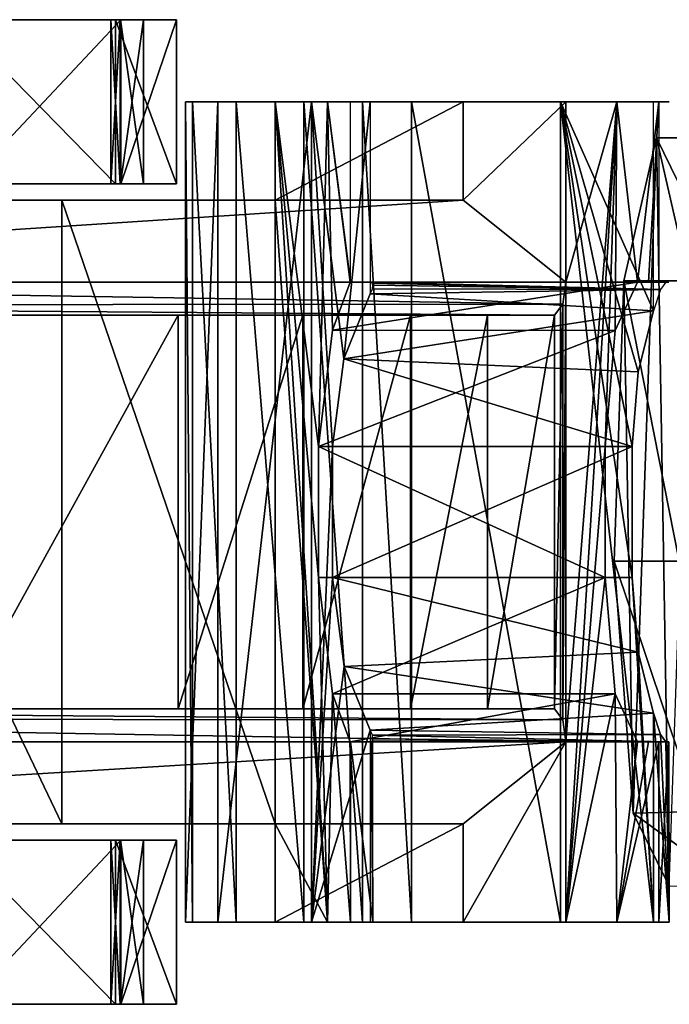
# Model space of a CAD drawing. Header units: millimetres. Extents: x -52 to 137, y -753 to 253.
# Tile 71 of 100: x 48 to 68, y -15 to 15. Entities that reach past the tile are written whole.
import ezdxf

# ---------------------------------------------------------------- set-up
doc = ezdxf.new("R2010")
doc.units = ezdxf.units.MM
doc.header["$LTSCALE"] = 65.185185
for name, color, linetype in [('31', 7, 'CONTINUOUS'), ('32', 7, 'CONTINUOUS'), ('33', 7, 'CONTINUOUS'), ('758', 7, 'CONTINUOUS'), ('759', 7, 'CONTINUOUS'), ('760', 7, 'CONTINUOUS'), ('766', 7, 'CONTINUOUS'), ('767', 7, 'CONTINUOUS'), ('771', 7, 'CONTINUOUS'), ('772', 7, 'CONTINUOUS'), ('773', 7, 'CONTINUOUS'), ('774', 7, 'CONTINUOUS'), ('775', 7, 'CONTINUOUS'), ('776', 7, 'CONTINUOUS'), ('777', 7, 'CONTINUOUS'), ('791', 7, 'CONTINUOUS'), ('792', 7, 'CONTINUOUS'), ('807', 7, 'CONTINUOUS'), ('808', 7, 'CONTINUOUS'), ('809', 7, 'CONTINUOUS'), ('810', 7, 'CONTINUOUS'), ('811', 7, 'CONTINUOUS'), ('813', 7, 'CONTINUOUS'), ('817', 7, 'CONTINUOUS'), ('818', 7, 'CONTINUOUS'), ('819', 7, 'CONTINUOUS'), ('820', 7, 'CONTINUOUS'), ('821', 7, 'CONTINUOUS'), ('822', 7, 'CONTINUOUS'), ('823', 7, 'CONTINUOUS'), ('824', 7, 'CONTINUOUS'), ('825', 7, 'CONTINUOUS'), ('826', 7, 'CONTINUOUS'), ('827', 7, 'CONTINUOUS'), ('828', 7, 'CONTINUOUS'), ('829', 7, 'CONTINUOUS'), ('830', 7, 'CONTINUOUS'), ('831', 7, 'CONTINUOUS'), ('832', 7, 'CONTINUOUS'), ('833', 7, 'CONTINUOUS'), ('838', 7, 'CONTINUOUS'), ('840', 7, 'CONTINUOUS'), ('841', 7, 'CONTINUOUS'), ('842', 7, 'CONTINUOUS'), ('843', 7, 'CONTINUOUS'), ('844', 7, 'CONTINUOUS')]:
    doc.layers.add(name, color=color, linetype=linetype)

msp = doc.modelspace()

# ---------------------------------------------------------------- linework, layer by layer
at = {"layer": '31', "linetype": 'Continuous'}
for points in [[(67.872, 11.402, -223.983), (68.869, 7.048, -231.768), (66.886, 7.048, -231.508), (67.872, 11.402, -223.983)], [(68.971, 9.151, -215.6), (69.855, 11.402, -224.243), (67.872, 11.402, -223.983), (68.971, 9.151, -215.6)], [(69.855, 11.402, -224.243), (68.869, 7.048, -231.768), (67.872, 11.402, -223.983), (69.855, 11.402, -224.243)], [(66.886, 7.048, -231.508), (68.567, -1.495, -234.067), (66.584, -1.495, -233.807), (66.886, 7.048, -231.508)], [(68.869, 7.048, -231.768), (68.567, -1.495, -234.067), (66.886, 7.048, -231.508), (68.869, 7.048, -231.768)]]:
    msp.add_3dface(points, dxfattribs=at)
at = {"layer": '32', "linetype": 'Continuous'}
for points in [[(66.584, -1.495, -233.807), (69.141, -9.13, -229.692), (67.165, -9.172, -229.377), (66.584, -1.495, -233.807)], [(68.567, -1.495, -234.067), (69.141, -9.13, -229.692), (66.584, -1.495, -233.807), (68.567, -1.495, -234.067)], [(69.141, -9.13, -229.692), (70.238, -11.408, -221.324), (67.165, -9.172, -229.377), (69.141, -9.13, -229.692)], [(67.165, -9.172, -229.377), (70.238, -11.408, -221.324), (68.266, -11.396, -220.975), (67.165, -9.172, -229.377)]]:
    msp.add_3dface(points, dxfattribs=at)
at = {"layer": '33', "linetype": 'Continuous'}
for points in [[(67.872, 11.402, -223.983), (66.886, 7.048, -231.508), (67.165, -9.172, -229.377), (67.872, 11.402, -223.983)], [(67.872, 11.402, -223.983), (67.165, -9.172, -229.377), (68.266, -11.396, -220.975), (67.872, 11.402, -223.983)], [(68.971, 9.151, -215.6), (67.872, 11.402, -223.983), (68.266, -11.396, -220.975), (68.971, 9.151, -215.6)], [(66.886, 7.048, -231.508), (66.584, -1.495, -233.807), (67.165, -9.172, -229.377), (66.886, 7.048, -231.508)]]:
    msp.add_3dface(points, dxfattribs=at)
at = {"layer": '758', "linetype": 'Continuous'}
for points in [[(51.401, 15, -208.198), (53.26, 15, -214.005), (9.673, 15, -208.998), (51.401, 15, -208.198)], [(9.673, 15, -208.998), (53.26, 15, -214.005), (10.579, 15, -211.864), (9.673, 15, -208.998)], [(46.516, 15, -204.55), (51.401, 15, -208.198), (9.673, 15, -202.298), (46.516, 15, -204.55)], [(9.673, 15, -202.298), (51.401, 15, -208.198), (9.673, 15, -208.998), (9.673, 15, -202.298)], [(10.579, 15, -211.864), (53.26, 15, -214.005), (12.963, 15, -213.696), (10.579, 15, -211.864)], [(12.963, 15, -213.696), (53.26, 15, -214.005), (26.805, 15, -218.194), (12.963, 15, -213.696)], [(15.154, 15, -274.484), (27.396, 15, -257.635), (51.565, 15, -270.819), (15.154, 15, -274.484)], [(46.864, 15, -276.18), (15.154, 15, -274.484), (51.565, 15, -270.819), (46.864, 15, -276.18)], [(26.805, 15, -218.194), (53.26, 15, -214.005), (29.305, 15, -220.01), (26.805, 15, -218.194)], [(53.172, 15, -259.207), (53.26, 15, -259.418), (27.396, 15, -257.635), (53.172, 15, -259.207)], [(27.396, 15, -257.635), (53.26, 15, -259.418), (53.26, 15, -263.893), (27.396, 15, -257.635)], [(52.26, 15, -259.118), (53.172, 15, -259.207), (27.396, 15, -257.635), (52.26, 15, -259.118)], [(51.553, 15, -258.824), (52.26, 15, -259.118), (27.396, 15, -257.635), (51.553, 15, -258.824)], [(51.26, 15, -258.122), (51.553, 15, -258.824), (27.396, 15, -257.635), (51.26, 15, -258.122)], [(51.549, 15, -257.417), (51.26, 15, -258.122), (27.396, 15, -257.635), (51.549, 15, -257.417)], [(29.525, 15, -253.453), (51.549, 15, -257.417), (27.396, 15, -257.635), (29.525, 15, -253.453)], [(51.565, 15, -270.819), (27.396, 15, -257.635), (53.26, 15, -263.893), (51.565, 15, -270.819)], [(53.26, 15, -214.005), (53.26, 15, -256.818), (29.305, 15, -220.01), (53.26, 15, -214.005)], [(29.305, 15, -220.01), (53.26, 15, -256.818), (30.26, 15, -222.949), (29.305, 15, -220.01)], [(52.26, 15, -257.118), (51.549, 15, -257.417), (29.525, 15, -253.453), (52.26, 15, -257.118)], [(52.96, 15, -257.118), (52.26, 15, -257.118), (29.525, 15, -253.453), (52.96, 15, -257.118)], [(53.167, 15, -257.036), (52.96, 15, -257.118), (29.525, 15, -253.453), (53.167, 15, -257.036)], [(53.26, 15, -256.818), (53.167, 15, -257.036), (29.525, 15, -253.453), (53.26, 15, -256.818)], [(30.26, 15, -248.818), (53.26, 15, -256.818), (29.525, 15, -253.453), (30.26, 15, -248.818)], [(30.26, 15, -222.949), (53.26, 15, -256.818), (30.26, 15, -248.818), (30.26, 15, -222.949)], [(52.96, 15, -259.118), (53.172, 15, -259.207), (52.26, 15, -259.118), (52.96, 15, -259.118)]]:
    msp.add_3dface(points, dxfattribs=at)
at = {"layer": '759', "linetype": 'Continuous'}
for points in [[(51.553, 15, -258.824), (51.26, 15, -258.122), (51.549, 10, -258.819), (51.553, 15, -258.824)], [(51.26, 15, -258.122), (51.549, 15, -257.417), (51.26, 10, -258.115), (51.26, 15, -258.122)], [(51.549, 10, -258.819), (51.26, 15, -258.122), (51.26, 10, -258.115), (51.549, 10, -258.819)], [(51.26, 10, -258.115), (51.549, 15, -257.417), (51.553, 10, -257.413), (51.26, 10, -258.115)], [(52.26, 10, -259.118), (51.553, 15, -258.824), (51.549, 10, -258.819), (52.26, 10, -259.118)], [(51.549, 15, -257.417), (52.26, 15, -257.118), (51.553, 10, -257.413), (51.549, 15, -257.417)], [(52.26, 15, -259.118), (51.553, 15, -258.824), (52.26, 10, -259.118), (52.26, 15, -259.118)], [(52.26, 15, -257.118), (52.26, 10, -257.118), (51.553, 10, -257.413), (52.26, 15, -257.118)]]:
    msp.add_3dface(points, dxfattribs=at)
at = {"layer": '760', "linetype": 'Continuous'}
for points in [[(52.26, 10, -259.118), (51.549, 10, -258.819), (16.115, 10, -273.162), (52.26, 10, -259.118)], [(52.26, 10, -259.118), (16.115, 10, -273.162), (52.96, 10, -259.118), (52.26, 10, -259.118)], [(51.549, 10, -258.819), (51.26, 10, -258.115), (16.115, 10, -273.162), (51.549, 10, -258.819)], [(16.115, 10, -273.162), (51.26, 10, -258.115), (27.396, 10, -257.635), (16.115, 10, -273.162)], [(52.96, 10, -259.118), (16.115, 10, -273.162), (53.167, 10, -259.201), (52.96, 10, -259.118)], [(53.167, 10, -259.201), (16.115, 10, -273.162), (53.26, 10, -259.418), (53.167, 10, -259.201)], [(53.26, 10, -259.418), (16.115, 10, -273.162), (53.26, 10, -263.893), (53.26, 10, -259.418)], [(53.26, 10, -263.893), (16.115, 10, -273.162), (51.565, 10, -270.819), (53.26, 10, -263.893)], [(51.565, 10, -270.819), (16.115, 10, -273.162), (46.864, 10, -276.18), (51.565, 10, -270.819)], [(26.383, 10, -218.057), (26.805, 10, -218.194), (53.26, 10, -214.005), (26.383, 10, -218.057)], [(46.516, 10, -204.55), (26.383, 10, -218.057), (51.401, 10, -208.198), (46.516, 10, -204.55)], [(51.401, 10, -208.198), (26.383, 10, -218.057), (53.26, 10, -214.005), (51.401, 10, -208.198)], [(26.805, 10, -218.194), (29.305, 10, -220.01), (53.26, 10, -214.005), (26.805, 10, -218.194)], [(51.553, 10, -257.413), (52.26, 10, -257.118), (27.396, 10, -257.635), (51.553, 10, -257.413)], [(27.396, 10, -257.635), (52.26, 10, -257.118), (53.178, 10, -257.025), (27.396, 10, -257.635)], [(51.26, 10, -258.115), (51.553, 10, -257.413), (27.396, 10, -257.635), (51.26, 10, -258.115)], [(29.525, 10, -253.453), (27.396, 10, -257.635), (53.26, 10, -256.818), (29.525, 10, -253.453)], [(53.26, 10, -256.818), (27.396, 10, -257.635), (53.178, 10, -257.025), (53.26, 10, -256.818)], [(29.305, 10, -220.01), (30.26, 10, -222.949), (53.26, 10, -214.005), (29.305, 10, -220.01)], [(30.26, 10, -248.818), (29.525, 10, -253.453), (53.26, 10, -214.005), (30.26, 10, -248.818)], [(53.26, 10, -214.005), (29.525, 10, -253.453), (53.26, 10, -256.818), (53.26, 10, -214.005)], [(30.26, 10, -222.949), (30.26, 10, -248.818), (53.26, 10, -214.005), (30.26, 10, -222.949)], [(53.178, 10, -257.025), (52.26, 10, -257.118), (52.96, 10, -257.118), (53.178, 10, -257.025)]]:
    msp.add_3dface(points, dxfattribs=at)
at = {"layer": '766', "linetype": 'Continuous'}
for points in [[(46.864, 15, -276.18), (51.565, 15, -270.819), (46.864, 10, -276.18), (46.864, 15, -276.18)], [(51.565, 15, -270.819), (51.565, 10, -270.819), (46.864, 10, -276.18), (51.565, 15, -270.819)], [(51.565, 15, -270.819), (53.26, 15, -263.893), (51.565, 10, -270.819), (51.565, 15, -270.819)], [(53.26, 15, -263.893), (53.26, 10, -263.893), (51.565, 10, -270.819), (53.26, 15, -263.893)]]:
    msp.add_3dface(points, dxfattribs=at)
at = {"layer": '767', "linetype": 'Continuous'}
for points in [[(53.26, 15, -263.893), (53.26, 15, -259.418), (53.26, 10, -259.418), (53.26, 15, -263.893)], [(53.26, 15, -263.893), (53.26, 10, -259.418), (53.26, 10, -263.893), (53.26, 15, -263.893)]]:
    msp.add_3dface(points, dxfattribs=at)
at = {"layer": '771', "linetype": 'Continuous'}
for points in [[(9.673, -15, -208.998), (10.58, -15, -211.865), (51.401, -15, -208.198), (9.673, -15, -208.998)], [(46.516, -15, -204.55), (9.673, -15, -208.998), (51.401, -15, -208.198), (46.516, -15, -204.55)], [(10.58, -15, -211.865), (12.963, -15, -213.696), (51.401, -15, -208.198), (10.58, -15, -211.865)], [(12.963, -15, -213.696), (26.805, -15, -218.194), (53.26, -15, -214.005), (12.963, -15, -213.696)], [(51.401, -15, -208.198), (12.963, -15, -213.696), (53.26, -15, -214.005), (51.401, -15, -208.198)], [(15.154, -15, -274.484), (46.864, -15, -276.18), (51.565, -15, -270.819), (15.154, -15, -274.484)], [(52.96, -15, -259.118), (15.154, -15, -274.484), (53.172, -15, -259.206), (52.96, -15, -259.118)], [(15.154, -15, -274.484), (52.96, -15, -259.118), (52.26, -15, -259.118), (15.154, -15, -274.484)], [(53.172, -15, -259.206), (15.154, -15, -274.484), (53.26, -15, -259.418), (53.172, -15, -259.206)], [(53.26, -15, -259.418), (15.154, -15, -274.484), (53.26, -15, -263.893), (53.26, -15, -259.418)], [(53.26, -15, -263.893), (15.154, -15, -274.484), (51.565, -15, -270.819), (53.26, -15, -263.893)], [(27.396, -15, -257.635), (15.154, -15, -274.484), (51.26, -15, -258.115), (27.396, -15, -257.635)], [(51.26, -15, -258.115), (15.154, -15, -274.484), (51.549, -15, -258.819), (51.26, -15, -258.115)], [(51.549, -15, -258.819), (15.154, -15, -274.484), (52.26, -15, -259.118), (51.549, -15, -258.819)], [(26.805, -15, -218.194), (29.305, -15, -220.01), (53.26, -15, -214.005), (26.805, -15, -218.194)], [(29.525, -15, -253.453), (27.396, -15, -257.635), (53.26, -15, -256.818), (29.525, -15, -253.453)], [(53.26, -15, -256.818), (27.396, -15, -257.635), (53.178, -15, -257.025), (53.26, -15, -256.818)], [(53.178, -15, -257.025), (27.396, -15, -257.635), (52.26, -15, -257.118), (53.178, -15, -257.025)], [(52.26, -15, -257.118), (27.396, -15, -257.635), (51.553, -15, -257.413), (52.26, -15, -257.118)], [(51.553, -15, -257.413), (27.396, -15, -257.635), (51.26, -15, -258.115), (51.553, -15, -257.413)], [(29.305, -15, -220.01), (30.26, -15, -222.949), (53.26, -15, -214.005), (29.305, -15, -220.01)], [(30.26, -15, -248.818), (29.525, -15, -253.453), (53.26, -15, -214.005), (30.26, -15, -248.818)], [(53.26, -15, -214.005), (29.525, -15, -253.453), (53.26, -15, -256.818), (53.26, -15, -214.005)], [(30.26, -15, -222.949), (30.26, -15, -248.818), (53.26, -15, -214.005), (30.26, -15, -222.949)], [(52.96, -15, -257.118), (53.178, -15, -257.025), (52.26, -15, -257.118), (52.96, -15, -257.118)]]:
    msp.add_3dface(points, dxfattribs=at)
at = {"layer": '772', "linetype": 'Continuous'}
for points in [[(53.26, -15, -259.418), (53.26, -15, -263.893), (53.26, -10, -263.893), (53.26, -15, -259.418)], [(53.26, -10, -259.418), (53.26, -15, -259.418), (53.26, -10, -263.893), (53.26, -10, -259.418)]]:
    msp.add_3dface(points, dxfattribs=at)
at = {"layer": '773', "linetype": 'Continuous'}
for points in [[(46.864, -15, -276.18), (46.864, -10, -276.18), (51.565, -10, -270.819), (46.864, -15, -276.18)], [(51.565, -15, -270.819), (46.864, -15, -276.18), (51.565, -10, -270.819), (51.565, -15, -270.819)], [(53.26, -15, -263.893), (51.565, -15, -270.819), (53.26, -10, -263.893), (53.26, -15, -263.893)], [(53.26, -10, -263.893), (51.565, -15, -270.819), (51.565, -10, -270.819), (53.26, -10, -263.893)]]:
    msp.add_3dface(points, dxfattribs=at)
at = {"layer": '774', "linetype": 'Continuous'}
for points in [[(51.565, -10, -270.819), (46.864, -10, -276.18), (16.115, -10, -273.162), (51.565, -10, -270.819)], [(27.396, -10, -257.635), (51.565, -10, -270.819), (16.115, -10, -273.162), (27.396, -10, -257.635)], [(32.99, -10, -199.905), (53.26, -10, -214.005), (26.383, -10, -218.057), (32.99, -10, -199.905)], [(26.383, -10, -218.057), (53.26, -10, -214.005), (26.805, -10, -218.194), (26.383, -10, -218.057)], [(26.805, -10, -218.194), (53.26, -10, -214.005), (29.305, -10, -220.01), (26.805, -10, -218.194)], [(53.26, -10, -259.418), (53.26, -10, -263.893), (27.396, -10, -257.635), (53.26, -10, -259.418)], [(53.178, -10, -259.211), (53.26, -10, -259.418), (27.396, -10, -257.635), (53.178, -10, -259.211)], [(53.26, -10, -263.893), (51.565, -10, -270.819), (27.396, -10, -257.635), (53.26, -10, -263.893)], [(52.26, -10, -259.118), (53.178, -10, -259.211), (27.396, -10, -257.635), (52.26, -10, -259.118)], [(51.553, -10, -258.824), (52.26, -10, -259.118), (27.396, -10, -257.635), (51.553, -10, -258.824)], [(51.26, -10, -258.122), (51.553, -10, -258.824), (27.396, -10, -257.635), (51.26, -10, -258.122)], [(51.549, -10, -257.417), (51.26, -10, -258.122), (27.396, -10, -257.635), (51.549, -10, -257.417)], [(29.525, -10, -253.453), (51.549, -10, -257.417), (27.396, -10, -257.635), (29.525, -10, -253.453)], [(53.26, -10, -214.005), (53.26, -10, -256.818), (29.305, -10, -220.01), (53.26, -10, -214.005)], [(29.305, -10, -220.01), (53.26, -10, -256.818), (30.26, -10, -222.949), (29.305, -10, -220.01)], [(52.26, -10, -257.118), (51.549, -10, -257.417), (29.525, -10, -253.453), (52.26, -10, -257.118)], [(52.96, -10, -257.118), (52.26, -10, -257.118), (29.525, -10, -253.453), (52.96, -10, -257.118)], [(53.167, -10, -257.036), (52.96, -10, -257.118), (29.525, -10, -253.453), (53.167, -10, -257.036)], [(53.26, -10, -256.818), (53.167, -10, -257.036), (29.525, -10, -253.453), (53.26, -10, -256.818)], [(30.26, -10, -248.818), (53.26, -10, -256.818), (29.525, -10, -253.453), (30.26, -10, -248.818)], [(30.26, -10, -222.949), (53.26, -10, -256.818), (30.26, -10, -248.818), (30.26, -10, -222.949)], [(34.681, -10, -200.804), (53.26, -10, -214.005), (32.99, -10, -199.905), (34.681, -10, -200.804)], [(51.401, -10, -208.198), (53.26, -10, -214.005), (34.681, -10, -200.804), (51.401, -10, -208.198)], [(36.473, -10, -201.48), (51.401, -10, -208.198), (34.681, -10, -200.804), (36.473, -10, -201.48)], [(46.516, -10, -204.55), (51.401, -10, -208.198), (36.473, -10, -201.48), (46.516, -10, -204.55)], [(52.96, -10, -259.118), (53.178, -10, -259.211), (52.26, -10, -259.118), (52.96, -10, -259.118)]]:
    msp.add_3dface(points, dxfattribs=at)
at = {"layer": '775', "linetype": 'Continuous'}
for points in [[(51.553, -15, -257.413), (51.26, -15, -258.115), (51.549, -10, -257.417), (51.553, -15, -257.413)], [(51.26, -15, -258.115), (51.549, -15, -258.819), (51.26, -10, -258.122), (51.26, -15, -258.115)], [(51.26, -15, -258.115), (51.26, -10, -258.122), (51.549, -10, -257.417), (51.26, -15, -258.115)], [(51.549, -15, -258.819), (51.553, -10, -258.824), (51.26, -10, -258.122), (51.549, -15, -258.819)], [(51.553, -15, -257.413), (51.549, -10, -257.417), (52.26, -10, -257.118), (51.553, -15, -257.413)], [(51.549, -15, -258.819), (52.26, -15, -259.118), (51.553, -10, -258.824), (51.549, -15, -258.819)], [(52.26, -15, -257.118), (51.553, -15, -257.413), (52.26, -10, -257.118), (52.26, -15, -257.118)], [(52.26, -15, -259.118), (52.26, -10, -259.118), (51.553, -10, -258.824), (52.26, -15, -259.118)]]:
    msp.add_3dface(points, dxfattribs=at)
at = {"layer": '776', "linetype": 'Continuous'}
for points in [[(53.26, -15, -214.005), (53.26, -15, -256.818), (53.26, -10, -214.005), (53.26, -15, -214.005)], [(53.26, -15, -256.818), (53.26, -10, -256.818), (53.26, -10, -214.005), (53.26, -15, -256.818)]]:
    msp.add_3dface(points, dxfattribs=at)
at = {"layer": '777', "linetype": 'Continuous'}
for points in [[(46.516, -15, -204.55), (51.401, -15, -208.198), (46.516, -10, -204.55), (46.516, -15, -204.55)], [(51.401, -15, -208.198), (51.401, -10, -208.198), (46.516, -10, -204.55), (51.401, -15, -208.198)], [(51.401, -15, -208.198), (53.26, -15, -214.005), (51.401, -10, -208.198), (51.401, -15, -208.198)], [(53.26, -15, -214.005), (53.26, -10, -214.005), (51.401, -10, -208.198), (53.26, -15, -214.005)]]:
    msp.add_3dface(points, dxfattribs=at)
at = {"layer": '791', "linetype": 'Continuous'}
for points in [[(51.401, 15, -208.198), (46.516, 15, -204.55), (51.401, 10, -208.198), (51.401, 15, -208.198)], [(46.516, 15, -204.55), (46.516, 10, -204.55), (51.401, 10, -208.198), (46.516, 15, -204.55)], [(53.26, 15, -214.005), (51.401, 15, -208.198), (53.26, 10, -214.005), (53.26, 15, -214.005)], [(51.401, 15, -208.198), (51.401, 10, -208.198), (53.26, 10, -214.005), (51.401, 15, -208.198)]]:
    msp.add_3dface(points, dxfattribs=at)
at = {"layer": '792', "linetype": 'Continuous'}
for points in [[(53.26, 15, -256.818), (53.26, 15, -214.005), (53.26, 10, -256.818), (53.26, 15, -256.818)], [(53.26, 15, -214.005), (53.26, 10, -214.005), (53.26, 10, -256.818), (53.26, 15, -214.005)]]:
    msp.add_3dface(points, dxfattribs=at)
at = {"layer": '807', "linetype": 'Continuous'}
for points in [[(62.735, -6, -245.176), (64.772, -6, -237.886), (24.018, -6, -261.132), (62.735, -6, -245.176)], [(60.385, -6, -252.371), (62.735, -6, -245.176), (24.018, -6, -261.132), (60.385, -6, -252.371)], [(57.104, -6, -259.609), (60.385, -6, -252.371), (24.018, -6, -261.132), (57.104, -6, -259.609)], [(53.31, -6, -266.592), (57.104, -6, -259.609), (24.018, -6, -261.132), (53.31, -6, -266.592)], [(46.708, -6, -273.366), (53.31, -6, -266.592), (24.018, -6, -261.132), (46.708, -6, -273.366)]]:
    msp.add_3dface(points, dxfattribs=at)
at = {"layer": '808', "linetype": 'Continuous'}
for points in [[(65.111, 12.5, -236.542), (66.671, 12.5, -229.652), (65.111, 7, -236.542), (65.111, 12.5, -236.542)], [(65.111, 7, -236.542), (66.671, 12.5, -229.652), (65.111, -7, -236.542), (65.111, 7, -236.542)], [(65.111, -7, -236.542), (66.671, 12.5, -229.652), (65.111, -12.5, -236.542), (65.111, -7, -236.542)], [(65.111, -12.5, -236.542), (66.671, 12.5, -229.652), (66.313, 2, -231.355), (65.111, -12.5, -236.542)], [(66.313, 2, -231.355), (66.671, 12.5, -229.652), (66.616, 5.53, -229.921), (66.313, 2, -231.355)], [(66.616, 5.53, -229.921), (66.671, 12.5, -229.652), (67.3, 7, -226.434), (66.616, 5.53, -229.921)], [(66.671, 12.5, -229.652), (67.951, 12.5, -222.705), (67.3, 7, -226.434), (66.671, 12.5, -229.652)], [(67.3, 7, -226.434), (67.951, 12.5, -222.705), (67.636, 7, -224.571), (67.3, 7, -226.434)], [(67.951, 12.5, -222.705), (67.951, 7, -222.705), (67.636, 7, -224.571), (67.951, 12.5, -222.705)], [(65.026, 6.332, -236.885), (65.111, 7, -236.542), (65.026, -6.332, -236.885), (65.026, 6.332, -236.885)], [(65.026, -6.332, -236.885), (65.111, 7, -236.542), (65.111, -7, -236.542), (65.026, -6.332, -236.885)], [(65.026, 6.332, -236.885), (64.772, -6, -237.886), (64.772, 6, -237.886), (65.026, 6.332, -236.885)], [(64.772, -6, -237.886), (65.026, 6.332, -236.885), (65.026, -6.332, -236.885), (64.772, -6, -237.886)], [(62.735, -6, -245.176), (60.385, -6, -252.371), (62.735, 6, -245.176), (62.735, -6, -245.176)], [(62.735, 6, -245.176), (60.385, -6, -252.371), (60.385, 6, -252.371), (62.735, 6, -245.176)], [(64.772, -6, -237.886), (62.735, -6, -245.176), (64.772, 6, -237.886), (64.772, -6, -237.886)], [(64.772, 6, -237.886), (62.735, -6, -245.176), (62.735, 6, -245.176), (64.772, 6, -237.886)], [(66.313, -2, -231.355), (65.111, -12.5, -236.542), (66.313, 2, -231.355), (66.313, -2, -231.355)], [(66.618, -5.541, -229.91), (65.111, -12.5, -236.542), (66.313, -2, -231.355), (66.618, -5.541, -229.91)], [(66.671, -12.5, -229.652), (65.111, -12.5, -236.542), (66.618, -5.541, -229.91), (66.671, -12.5, -229.652)], [(67.3, -7, -226.434), (66.671, -12.5, -229.652), (66.618, -5.541, -229.91), (67.3, -7, -226.434)], [(67.951, -12.5, -222.705), (66.671, -12.5, -229.652), (67.951, -7, -222.705), (67.951, -12.5, -222.705)], [(67.951, -7, -222.705), (66.671, -12.5, -229.652), (67.636, -7, -224.571), (67.951, -7, -222.705)], [(67.636, -7, -224.571), (66.671, -12.5, -229.652), (67.3, -7, -226.434), (67.636, -7, -224.571)]]:
    msp.add_3dface(points, dxfattribs=at)
at = {"layer": '809', "linetype": 'Continuous'}
for points in [[(67.3, 7, -226.434), (67.636, 7, -224.571), (58.554, 7, -225.47), (67.3, 7, -226.434)], [(58.554, 7, -225.47), (67.636, 7, -224.571), (58.562, 7, -225.331), (58.554, 7, -225.47)], [(67.636, 7, -224.571), (67.951, 7, -222.705), (58.562, 7, -225.331), (67.636, 7, -224.571)], [(58.562, 7, -225.331), (67.951, 7, -222.705), (68.257, 7, -219.089), (58.562, 7, -225.331)], [(59.187, 7, -214.473), (58.562, 7, -225.331), (68.156, 7, -215.462), (59.187, 7, -214.473)], [(68.156, 7, -215.462), (58.562, 7, -225.331), (68.257, 7, -219.089), (68.156, 7, -215.462)]]:
    msp.add_3dface(points, dxfattribs=at)
at = {"layer": '810', "linetype": 'Continuous'}
for points in [[(56.262, 12.5, -233.461), (56.262, 9.5, -233.461), (57.857, -12.5, -229.522), (56.262, 12.5, -233.461)], [(57.857, 12.5, -229.522), (56.262, 12.5, -233.461), (57.589, 2, -230.394), (57.857, 12.5, -229.522)], [(57.589, 2, -230.394), (56.262, 12.5, -233.461), (57.589, -2, -230.394), (57.589, 2, -230.394)], [(57.589, -2, -230.394), (56.262, 12.5, -233.461), (57.857, -12.5, -229.522), (57.589, -2, -230.394)], [(58.006, 5.536, -228.966), (57.857, 12.5, -229.522), (57.589, 2, -230.394), (58.006, 5.536, -228.966)], [(58.554, 7, -225.47), (57.857, 12.5, -229.522), (58.006, 5.536, -228.966), (58.554, 7, -225.47)], [(58.554, 7, -225.47), (58.562, 7, -225.331), (57.857, 12.5, -229.522), (58.554, 7, -225.47)], [(57.857, 12.5, -229.522), (58.562, 7, -225.331), (58.562, 12.5, -225.331), (57.857, 12.5, -229.522)], [(40.692, -9.5, -243.647), (49.77, -9.5, -240.53), (40.692, 9.5, -243.647), (40.692, -9.5, -243.647)], [(40.692, 9.5, -243.647), (49.77, -9.5, -240.53), (49.77, 9.5, -240.53), (40.692, 9.5, -243.647)], [(56.262, -9.5, -233.461), (56.262, 9.5, -233.461), (49.77, 9.5, -240.53), (56.262, -9.5, -233.461)], [(49.77, -9.5, -240.53), (56.262, -9.5, -233.461), (49.77, 9.5, -240.53), (49.77, -9.5, -240.53)], [(57.857, -12.5, -229.522), (56.262, 9.5, -233.461), (56.262, -9.5, -233.461), (57.857, -12.5, -229.522)], [(58.007, -5.537, -228.965), (57.589, -2, -230.394), (57.857, -12.5, -229.522), (58.007, -5.537, -228.965)], [(58.562, -12.5, -225.331), (58.007, -5.537, -228.965), (57.857, -12.5, -229.522), (58.562, -12.5, -225.331)], [(58.554, -7, -225.47), (58.007, -5.537, -228.965), (58.562, -12.5, -225.331), (58.554, -7, -225.47)], [(58.562, -7, -225.331), (58.554, -7, -225.47), (58.562, -12.5, -225.331), (58.562, -7, -225.331)], [(56.262, -12.5, -233.461), (57.857, -12.5, -229.522), (56.262, -9.5, -233.461), (56.262, -12.5, -233.461)]]:
    msp.add_3dface(points, dxfattribs=at)
at = {"layer": '811', "linetype": 'Continuous'}
for points in [[(40.692, 9.5, -243.647), (49.77, 9.5, -240.53), (23.865, 9.5, -260.068), (40.692, 9.5, -243.647)], [(23.865, 9.5, -260.068), (49.77, 9.5, -240.53), (61.992, 9.5, -238.321), (23.865, 9.5, -260.068)], [(49.77, 9.5, -240.53), (56.262, 9.5, -233.461), (61.992, 9.5, -238.321), (49.77, 9.5, -240.53)]]:
    msp.add_3dface(points, dxfattribs=at)
at = {"layer": '813', "linetype": 'Continuous'}
for points in [[(61.992, -9.5, -238.321), (40.692, -9.5, -243.647), (23.865, -9.5, -260.068), (61.992, -9.5, -238.321)], [(49.77, -9.5, -240.53), (40.692, -9.5, -243.647), (61.992, -9.5, -238.321), (49.77, -9.5, -240.53)], [(56.262, -9.5, -233.461), (49.77, -9.5, -240.53), (61.992, -9.5, -238.321), (56.262, -9.5, -233.461)]]:
    msp.add_3dface(points, dxfattribs=at)
at = {"layer": '817', "linetype": 'Continuous'}
for points in [[(56.262, -12.5, -233.461), (56.262, -9.5, -233.461), (61.992, -9.5, -238.321), (56.262, -12.5, -233.461)], [(56.262, -12.5, -233.461), (61.992, -9.5, -238.321), (61.992, -12.5, -238.321), (56.262, -12.5, -233.461)]]:
    msp.add_3dface(points, dxfattribs=at)
at = {"layer": '818', "linetype": 'Continuous'}
for points in [[(53.535, -12.5, -202), (54.516, -12.5, -203.978), (60.42, -12.5, -198.58), (53.535, -12.5, -202)], [(53.744, -12.5, -199.818), (53.535, -12.5, -202), (60.42, -12.5, -198.58), (53.744, -12.5, -199.818)], [(55.075, -12.5, -198.075), (53.744, -12.5, -199.818), (60.42, -12.5, -198.58), (55.075, -12.5, -198.075)], [(54.516, -12.5, -203.978), (57.373, -12.5, -208.007), (64.956, -12.5, -205.132), (54.516, -12.5, -203.978)], [(60.42, -12.5, -198.58), (54.516, -12.5, -203.978), (64.956, -12.5, -205.132), (60.42, -12.5, -198.58)], [(57.14, -12.5, -197.292), (55.075, -12.5, -198.075), (58.929, -12.5, -197.556), (57.14, -12.5, -197.292)], [(58.929, -12.5, -197.556), (55.075, -12.5, -198.075), (60.42, -12.5, -198.58), (58.929, -12.5, -197.556)], [(65.111, -12.5, -236.542), (66.671, -12.5, -229.652), (56.262, -12.5, -233.461), (65.111, -12.5, -236.542)], [(65.111, -12.5, -236.542), (56.262, -12.5, -233.461), (61.992, -12.5, -238.321), (65.111, -12.5, -236.542)], [(66.671, -12.5, -229.652), (57.857, -12.5, -229.522), (56.262, -12.5, -233.461), (66.671, -12.5, -229.652)], [(57.373, -12.5, -208.007), (59.157, -12.5, -212.614), (64.956, -12.5, -205.132), (57.373, -12.5, -208.007)], [(66.671, -12.5, -229.652), (67.951, -12.5, -222.705), (57.857, -12.5, -229.522), (66.671, -12.5, -229.652)], [(67.951, -12.5, -222.705), (58.562, -12.5, -225.331), (57.857, -12.5, -229.522), (67.951, -12.5, -222.705)], [(58.562, -12.5, -225.331), (67.951, -12.5, -222.705), (68.266, -12.5, -217.638), (58.562, -12.5, -225.331)], [(58.562, -12.5, -225.331), (68.266, -12.5, -217.638), (59.242, -12.5, -213.515), (58.562, -12.5, -225.331)], [(59.157, -12.5, -212.614), (59.233, -12.5, -213.061), (64.956, -12.5, -205.132), (59.157, -12.5, -212.614)], [(59.242, -12.5, -213.515), (67.783, -12.5, -212.584), (59.233, -12.5, -213.061), (59.242, -12.5, -213.515)], [(59.233, -12.5, -213.061), (67.783, -12.5, -212.584), (64.956, -12.5, -205.132), (59.233, -12.5, -213.061)], [(68.266, -12.5, -217.638), (67.783, -12.5, -212.584), (59.242, -12.5, -213.515), (68.266, -12.5, -217.638)]]:
    msp.add_3dface(points, dxfattribs=at)
at = {"layer": '819', "linetype": 'Continuous'}
for points in [[(67.783, -12.5, -212.584), (68.266, -12.5, -217.638), (67.783, -6.13, -212.584), (67.783, -12.5, -212.584)], [(67.783, -6.13, -212.584), (68.266, -12.5, -217.638), (67.995, -6.779, -213.965), (67.783, -6.13, -212.584)], [(67.995, -6.779, -213.965), (68.266, -12.5, -217.638), (68.156, -7, -215.462), (67.995, -6.779, -213.965)], [(67.951, -12.5, -222.705), (67.951, -7, -222.705), (68.257, -7, -219.089), (67.951, -12.5, -222.705)], [(68.266, -12.5, -217.638), (67.951, -12.5, -222.705), (68.257, -7, -219.089), (68.266, -12.5, -217.638)], [(68.156, -7, -215.462), (68.266, -12.5, -217.638), (68.257, -7, -219.089), (68.156, -7, -215.462)]]:
    msp.add_3dface(points, dxfattribs=at)
at = {"layer": '820', "linetype": 'Continuous'}
for points in [[(60.42, -12.5, -198.58), (64.956, -12.5, -205.132), (60.42, 12.5, -198.58), (60.42, -12.5, -198.58)], [(60.42, 12.5, -198.58), (64.956, -12.5, -205.132), (64.956, 12.5, -205.132), (60.42, 12.5, -198.58)], [(64.956, -12.5, -205.132), (67.783, -12.5, -212.584), (64.956, 12.5, -205.132), (64.956, -12.5, -205.132)], [(64.956, 12.5, -205.132), (67.783, -12.5, -212.584), (67.139, -2, -210.319), (64.956, 12.5, -205.132)], [(67.783, 12.5, -212.584), (64.956, 12.5, -205.132), (67.783, 6.13, -212.584), (67.783, 12.5, -212.584)], [(67.783, 6.13, -212.584), (64.956, 12.5, -205.132), (67.318, 4.27, -210.889), (67.783, 6.13, -212.584)], [(67.318, 4.27, -210.889), (64.956, 12.5, -205.132), (67.139, 2, -210.319), (67.318, 4.27, -210.889)], [(67.139, 2, -210.319), (64.956, 12.5, -205.132), (67.139, -2, -210.319), (67.139, 2, -210.319)], [(67.139, -2, -210.319), (67.783, -12.5, -212.584), (67.318, -4.271, -210.89), (67.139, -2, -210.319)], [(67.783, -12.5, -212.584), (67.783, -6.13, -212.584), (67.318, -4.271, -210.89), (67.783, -12.5, -212.584)]]:
    msp.add_3dface(points, dxfattribs=at)
at = {"layer": '821', "linetype": 'Continuous'}
for points in [[(54.516, -12.5, -203.978), (53.535, -12.5, -202), (54.516, 12.5, -203.978), (54.516, -12.5, -203.978)], [(53.535, -12.5, -202), (53.744, -12.5, -199.818), (53.535, 12.5, -202), (53.535, -12.5, -202)], [(54.516, 12.5, -203.978), (53.535, -12.5, -202), (53.535, 12.5, -202), (54.516, 12.5, -203.978)], [(53.535, 12.5, -202), (53.744, -12.5, -199.818), (53.744, 12.5, -199.817), (53.535, 12.5, -202)], [(53.744, -12.5, -199.818), (55.075, -12.5, -198.075), (53.744, 12.5, -199.817), (53.744, -12.5, -199.818)], [(53.744, 12.5, -199.817), (55.075, -12.5, -198.075), (55.075, 12.5, -198.075), (53.744, 12.5, -199.817)], [(55.075, -12.5, -198.075), (57.14, -12.5, -197.292), (55.075, 12.5, -198.075), (55.075, -12.5, -198.075)], [(55.075, 12.5, -198.075), (57.14, -12.5, -197.292), (57.14, 12.5, -197.292), (55.075, 12.5, -198.075)], [(57.14, -12.5, -197.292), (58.929, -12.5, -197.556), (57.14, 12.5, -197.292), (57.14, -12.5, -197.292)], [(57.14, 12.5, -197.292), (58.929, -12.5, -197.556), (58.929, 12.5, -197.556), (57.14, 12.5, -197.292)], [(58.929, -12.5, -197.556), (60.42, -12.5, -198.58), (58.929, 12.5, -197.556), (58.929, -12.5, -197.556)], [(60.42, -12.5, -198.58), (60.42, 12.5, -198.58), (58.929, 12.5, -197.556), (60.42, -12.5, -198.58)]]:
    msp.add_3dface(points, dxfattribs=at)
at = {"layer": '822', "linetype": 'Continuous'}
for points in [[(57.373, -12.5, -208.007), (54.516, -12.5, -203.978), (57.373, 12.5, -208.007), (57.373, -12.5, -208.007)], [(54.516, -12.5, -203.978), (54.516, 12.5, -203.978), (57.373, 12.5, -208.007), (54.516, -12.5, -203.978)], [(58.015, 2, -209.314), (57.373, -12.5, -208.007), (57.373, 12.5, -208.007), (58.015, 2, -209.314)], [(58.357, 4.666, -210.125), (58.015, 2, -209.314), (57.373, 12.5, -208.007), (58.357, 4.666, -210.125)], [(59.157, 12.5, -212.614), (58.357, 4.666, -210.125), (57.373, 12.5, -208.007), (59.157, 12.5, -212.614)], [(59.157, 6.647, -212.614), (58.357, 4.666, -210.125), (59.157, 12.5, -212.614), (59.157, 6.647, -212.614)], [(58.015, -2, -209.314), (57.373, -12.5, -208.007), (58.015, 2, -209.314), (58.015, -2, -209.314)], [(57.373, -12.5, -208.007), (58.015, -2, -209.314), (58.368, -4.708, -210.154), (57.373, -12.5, -208.007)], [(59.157, -6.647, -212.614), (57.373, -12.5, -208.007), (58.368, -4.708, -210.154), (59.157, -6.647, -212.614)], [(59.157, -12.5, -212.614), (57.373, -12.5, -208.007), (59.157, -6.647, -212.614), (59.157, -12.5, -212.614)]]:
    msp.add_3dface(points, dxfattribs=at)
at = {"layer": '823', "linetype": 'Continuous'}
for points in [[(67.139, 2, -210.319), (67.139, -2, -210.319), (58.015, -2, -209.314), (67.139, 2, -210.319)], [(67.139, 2, -210.319), (58.015, -2, -209.314), (58.015, 2, -209.314), (67.139, 2, -210.319)]]:
    msp.add_3dface(points, dxfattribs=at)
at = {"layer": '824', "linetype": 'Continuous'}
for points in [[(67.139, -2, -210.319), (67.318, -4.271, -210.89), (58.015, -2, -209.314), (67.139, -2, -210.319)], [(58.015, -2, -209.314), (67.318, -4.271, -210.89), (58.368, -4.708, -210.154), (58.015, -2, -209.314)], [(67.318, -4.271, -210.89), (67.783, -6.13, -212.584), (58.368, -4.708, -210.154), (67.318, -4.271, -210.89)], [(67.783, -6.13, -212.584), (59.157, -6.647, -212.614), (58.368, -4.708, -210.154), (67.783, -6.13, -212.584)], [(67.783, -6.13, -212.584), (67.995, -6.779, -213.965), (59.157, -6.647, -212.614), (67.783, -6.13, -212.584)], [(59.157, -6.647, -212.614), (67.995, -6.779, -213.965), (59.234, -6.8, -213.071), (59.157, -6.647, -212.614)], [(67.995, -6.779, -213.965), (68.156, -7, -215.462), (59.234, -6.8, -213.071), (67.995, -6.779, -213.965)], [(59.234, -6.8, -213.071), (68.156, -7, -215.462), (59.242, -6.907, -213.515), (59.234, -6.8, -213.071)], [(59.214, -6.977, -213.992), (68.156, -7, -215.462), (59.187, -7, -214.473), (59.214, -6.977, -213.992)], [(59.242, -6.907, -213.515), (68.156, -7, -215.462), (59.214, -6.977, -213.992), (59.242, -6.907, -213.515)]]:
    msp.add_3dface(points, dxfattribs=at)
at = {"layer": '825', "linetype": 'Continuous'}
for points in [[(58.562, -7, -225.331), (58.562, -12.5, -225.331), (59.242, -12.5, -213.515), (58.562, -7, -225.331)], [(58.562, -7, -225.331), (59.242, -12.5, -213.515), (59.187, -7, -214.473), (58.562, -7, -225.331)], [(59.242, -12.5, -213.515), (59.214, -6.977, -213.992), (59.187, -7, -214.473), (59.242, -12.5, -213.515)], [(59.242, -12.5, -213.515), (59.242, -6.907, -213.515), (59.214, -6.977, -213.992), (59.242, -12.5, -213.515)]]:
    msp.add_3dface(points, dxfattribs=at)
at = {"layer": '826', "linetype": 'Continuous'}
for points in [[(67.3, -7, -226.434), (58.554, -7, -225.47), (58.562, -7, -225.331), (67.3, -7, -226.434)], [(67.636, -7, -224.571), (67.3, -7, -226.434), (58.562, -7, -225.331), (67.636, -7, -224.571)], [(67.636, -7, -224.571), (58.562, -7, -225.331), (59.187, -7, -214.473), (67.636, -7, -224.571)], [(67.951, -7, -222.705), (67.636, -7, -224.571), (59.187, -7, -214.473), (67.951, -7, -222.705)], [(68.257, -7, -219.089), (67.951, -7, -222.705), (59.187, -7, -214.473), (68.257, -7, -219.089)], [(68.156, -7, -215.462), (68.257, -7, -219.089), (59.187, -7, -214.473), (68.156, -7, -215.462)]]:
    msp.add_3dface(points, dxfattribs=at)
at = {"layer": '827', "linetype": 'Continuous'}
for points in [[(66.313, -2, -231.355), (57.589, -2, -230.394), (58.007, -5.537, -228.965), (66.313, -2, -231.355)], [(66.618, -5.541, -229.91), (66.313, -2, -231.355), (58.007, -5.537, -228.965), (66.618, -5.541, -229.91)], [(66.618, -5.541, -229.91), (58.007, -5.537, -228.965), (58.554, -7, -225.47), (66.618, -5.541, -229.91)], [(67.3, -7, -226.434), (66.618, -5.541, -229.91), (58.554, -7, -225.47), (67.3, -7, -226.434)]]:
    msp.add_3dface(points, dxfattribs=at)
at = {"layer": '828', "linetype": 'Continuous'}
for points in [[(66.313, -2, -231.355), (66.313, 2, -231.355), (57.589, 2, -230.394), (66.313, -2, -231.355)], [(66.313, -2, -231.355), (57.589, 2, -230.394), (57.589, -2, -230.394), (66.313, -2, -231.355)]]:
    msp.add_3dface(points, dxfattribs=at)
at = {"layer": '829', "linetype": 'Continuous'}
for points in [[(66.616, 5.53, -229.921), (67.3, 7, -226.434), (58.006, 5.536, -228.966), (66.616, 5.53, -229.921)], [(67.3, 7, -226.434), (58.554, 7, -225.47), (58.006, 5.536, -228.966), (67.3, 7, -226.434)], [(66.616, 5.53, -229.921), (58.006, 5.536, -228.966), (57.589, 2, -230.394), (66.616, 5.53, -229.921)], [(66.313, 2, -231.355), (66.616, 5.53, -229.921), (57.589, 2, -230.394), (66.313, 2, -231.355)]]:
    msp.add_3dface(points, dxfattribs=at)
at = {"layer": '830', "linetype": 'Continuous'}
for points in [[(59.187, 7, -214.473), (68.156, 7, -215.462), (67.994, 6.778, -213.962), (59.187, 7, -214.473)], [(59.214, 6.977, -213.992), (59.187, 7, -214.473), (67.994, 6.778, -213.962), (59.214, 6.977, -213.992)], [(59.242, 6.907, -213.515), (59.214, 6.977, -213.992), (67.994, 6.778, -213.962), (59.242, 6.907, -213.515)], [(59.234, 6.799, -213.067), (59.242, 6.907, -213.515), (67.994, 6.778, -213.962), (59.234, 6.799, -213.067)], [(67.783, 6.13, -212.584), (58.357, 4.666, -210.125), (59.157, 6.647, -212.614), (67.783, 6.13, -212.584)], [(59.157, 6.647, -212.614), (59.234, 6.799, -213.067), (67.994, 6.778, -213.962), (59.157, 6.647, -212.614)], [(67.783, 6.13, -212.584), (59.157, 6.647, -212.614), (67.994, 6.778, -213.962), (67.783, 6.13, -212.584)], [(67.783, 6.13, -212.584), (67.318, 4.27, -210.889), (58.357, 4.666, -210.125), (67.783, 6.13, -212.584)], [(67.139, 2, -210.319), (58.015, 2, -209.314), (58.357, 4.666, -210.125), (67.139, 2, -210.319)], [(67.318, 4.27, -210.889), (67.139, 2, -210.319), (58.357, 4.666, -210.125), (67.318, 4.27, -210.889)]]:
    msp.add_3dface(points, dxfattribs=at)
at = {"layer": '831', "linetype": 'Continuous'}
for points in [[(64.956, 12.5, -205.132), (54.516, 12.5, -203.978), (53.535, 12.5, -202), (64.956, 12.5, -205.132)], [(64.956, 12.5, -205.132), (53.535, 12.5, -202), (53.744, 12.5, -199.817), (64.956, 12.5, -205.132)], [(60.42, 12.5, -198.58), (64.956, 12.5, -205.132), (53.744, 12.5, -199.817), (60.42, 12.5, -198.58)], [(60.42, 12.5, -198.58), (53.744, 12.5, -199.817), (55.075, 12.5, -198.075), (60.42, 12.5, -198.58)], [(54.516, 12.5, -203.978), (64.956, 12.5, -205.132), (57.373, 12.5, -208.007), (54.516, 12.5, -203.978)], [(60.42, 12.5, -198.58), (55.075, 12.5, -198.075), (58.929, 12.5, -197.556), (60.42, 12.5, -198.58)], [(55.075, 12.5, -198.075), (57.14, 12.5, -197.292), (58.929, 12.5, -197.556), (55.075, 12.5, -198.075)], [(66.671, 12.5, -229.652), (65.111, 12.5, -236.542), (56.262, 12.5, -233.461), (66.671, 12.5, -229.652)], [(66.671, 12.5, -229.652), (56.262, 12.5, -233.461), (57.857, 12.5, -229.522), (66.671, 12.5, -229.652)], [(56.262, 12.5, -233.461), (65.111, 12.5, -236.542), (61.992, 12.5, -238.321), (56.262, 12.5, -233.461)], [(64.956, 12.5, -205.132), (67.783, 12.5, -212.584), (57.373, 12.5, -208.007), (64.956, 12.5, -205.132)], [(67.783, 12.5, -212.584), (59.157, 12.5, -212.614), (57.373, 12.5, -208.007), (67.783, 12.5, -212.584)], [(66.671, 12.5, -229.652), (57.857, 12.5, -229.522), (58.562, 12.5, -225.331), (66.671, 12.5, -229.652)], [(67.951, 12.5, -222.705), (66.671, 12.5, -229.652), (58.562, 12.5, -225.331), (67.951, 12.5, -222.705)], [(67.951, 12.5, -222.705), (58.562, 12.5, -225.331), (59.242, 12.5, -213.515), (67.951, 12.5, -222.705)], [(59.157, 12.5, -212.614), (67.783, 12.5, -212.584), (59.233, 12.5, -213.061), (59.157, 12.5, -212.614)], [(59.233, 12.5, -213.061), (67.783, 12.5, -212.584), (59.242, 12.5, -213.515), (59.233, 12.5, -213.061)], [(68.266, 12.5, -217.638), (67.951, 12.5, -222.705), (59.242, 12.5, -213.515), (68.266, 12.5, -217.638)], [(67.783, 12.5, -212.584), (68.266, 12.5, -217.638), (59.242, 12.5, -213.515), (67.783, 12.5, -212.584)]]:
    msp.add_3dface(points, dxfattribs=at)
at = {"layer": '832', "linetype": 'Continuous'}
for points in [[(56.262, 9.5, -233.461), (56.262, 12.5, -233.461), (61.992, 12.5, -238.321), (56.262, 9.5, -233.461)], [(61.992, 9.5, -238.321), (56.262, 9.5, -233.461), (61.992, 12.5, -238.321), (61.992, 9.5, -238.321)]]:
    msp.add_3dface(points, dxfattribs=at)
at = {"layer": '833', "linetype": 'Continuous'}
for points in [[(65.111, 12.5, -236.542), (65.111, 7, -236.542), (61.992, 9.5, -238.321), (65.111, 12.5, -236.542)], [(65.111, 12.5, -236.542), (61.992, 9.5, -238.321), (61.992, 12.5, -238.321), (65.111, 12.5, -236.542)], [(61.992, 9.5, -238.321), (65.111, 7, -236.542), (23.865, 7, -260.068), (61.992, 9.5, -238.321)], [(23.865, 9.5, -260.068), (61.992, 9.5, -238.321), (23.865, 7, -260.068), (23.865, 9.5, -260.068)]]:
    msp.add_3dface(points, dxfattribs=at)
at = {"layer": '838', "linetype": 'Continuous'}
for points in [[(24.018, 6, -261.132), (64.772, 6, -237.886), (35.55, 6, -274.816), (24.018, 6, -261.132)], [(35.55, 6, -274.816), (64.772, 6, -237.886), (36.23, 6, -274.465), (35.55, 6, -274.816)], [(36.23, 6, -274.465), (64.772, 6, -237.886), (36.958, 6, -274.7), (36.23, 6, -274.465)], [(36.958, 6, -274.7), (64.772, 6, -237.886), (37.308, 6, -275.38), (36.958, 6, -274.7)], [(37.308, 6, -275.38), (64.772, 6, -237.886), (37.366, 6, -276.077), (37.308, 6, -275.38)], [(37.366, 6, -276.077), (64.772, 6, -237.886), (37.464, 6, -276.277), (37.366, 6, -276.077)], [(37.464, 6, -276.277), (64.772, 6, -237.886), (37.702, 6, -276.354), (37.464, 6, -276.277)], [(37.702, 6, -276.354), (64.772, 6, -237.886), (46.708, 6, -273.366), (37.702, 6, -276.354)], [(46.708, 6, -273.366), (64.772, 6, -237.886), (53.31, 6, -266.592), (46.708, 6, -273.366)], [(53.31, 6, -266.592), (64.772, 6, -237.886), (57.104, 6, -259.609), (53.31, 6, -266.592)], [(64.772, 6, -237.886), (60.385, 6, -252.371), (57.104, 6, -259.609), (64.772, 6, -237.886)], [(64.772, 6, -237.886), (62.735, 6, -245.176), (60.385, 6, -252.371), (64.772, 6, -237.886)]]:
    msp.add_3dface(points, dxfattribs=at)
at = {"layer": '840', "linetype": 'Continuous'}
for points in [[(53.31, -6, -266.592), (46.708, -6, -273.366), (53.31, 6, -266.592), (53.31, -6, -266.592)], [(46.708, -6, -273.366), (46.708, 6, -273.366), (53.31, 6, -266.592), (46.708, -6, -273.366)]]:
    msp.add_3dface(points, dxfattribs=at)
at = {"layer": '841', "linetype": 'Continuous'}
for points in [[(57.104, -6, -259.609), (53.31, -6, -266.592), (57.104, 6, -259.609), (57.104, -6, -259.609)], [(53.31, -6, -266.592), (53.31, 6, -266.592), (57.104, 6, -259.609), (53.31, -6, -266.592)], [(60.385, -6, -252.371), (57.104, -6, -259.609), (60.385, 6, -252.371), (60.385, -6, -252.371)], [(60.385, 6, -252.371), (57.104, -6, -259.609), (57.104, 6, -259.609), (60.385, 6, -252.371)]]:
    msp.add_3dface(points, dxfattribs=at)
at = {"layer": '842', "linetype": 'Continuous'}
for points in [[(65.111, 7, -236.542), (65.026, 6.332, -236.885), (23.865, 7, -260.068), (65.111, 7, -236.542)], [(23.865, 7, -260.068), (65.026, 6.332, -236.885), (23.913, 6.297, -260.373), (23.865, 7, -260.068)], [(65.026, 6.332, -236.885), (64.772, 6, -237.886), (23.913, 6.297, -260.373), (65.026, 6.332, -236.885)], [(64.772, 6, -237.886), (24.018, 6, -261.132), (23.913, 6.297, -260.373), (64.772, 6, -237.886)]]:
    msp.add_3dface(points, dxfattribs=at)
at = {"layer": '843', "linetype": 'Continuous'}
for points in [[(65.111, -7, -236.542), (61.992, -9.5, -238.321), (23.865, -9.5, -260.068), (65.111, -7, -236.542)], [(65.111, -7, -236.542), (23.865, -9.5, -260.068), (23.865, -7, -260.068), (65.111, -7, -236.542)], [(65.111, -7, -236.542), (65.111, -12.5, -236.542), (61.992, -12.5, -238.321), (65.111, -7, -236.542)], [(61.992, -9.5, -238.321), (65.111, -7, -236.542), (61.992, -12.5, -238.321), (61.992, -9.5, -238.321)]]:
    msp.add_3dface(points, dxfattribs=at)
at = {"layer": '844', "linetype": 'Continuous'}
for points in [[(24.018, -6, -261.132), (65.026, -6.332, -236.885), (23.912, -6.299, -260.371), (24.018, -6, -261.132)], [(24.018, -6, -261.132), (64.772, -6, -237.886), (65.026, -6.332, -236.885), (24.018, -6, -261.132)], [(65.111, -7, -236.542), (23.865, -7, -260.068), (23.912, -6.299, -260.371), (65.111, -7, -236.542)], [(65.026, -6.332, -236.885), (65.111, -7, -236.542), (23.912, -6.299, -260.371), (65.026, -6.332, -236.885)]]:
    msp.add_3dface(points, dxfattribs=at)

doc.saveas('drawing.dxf')
